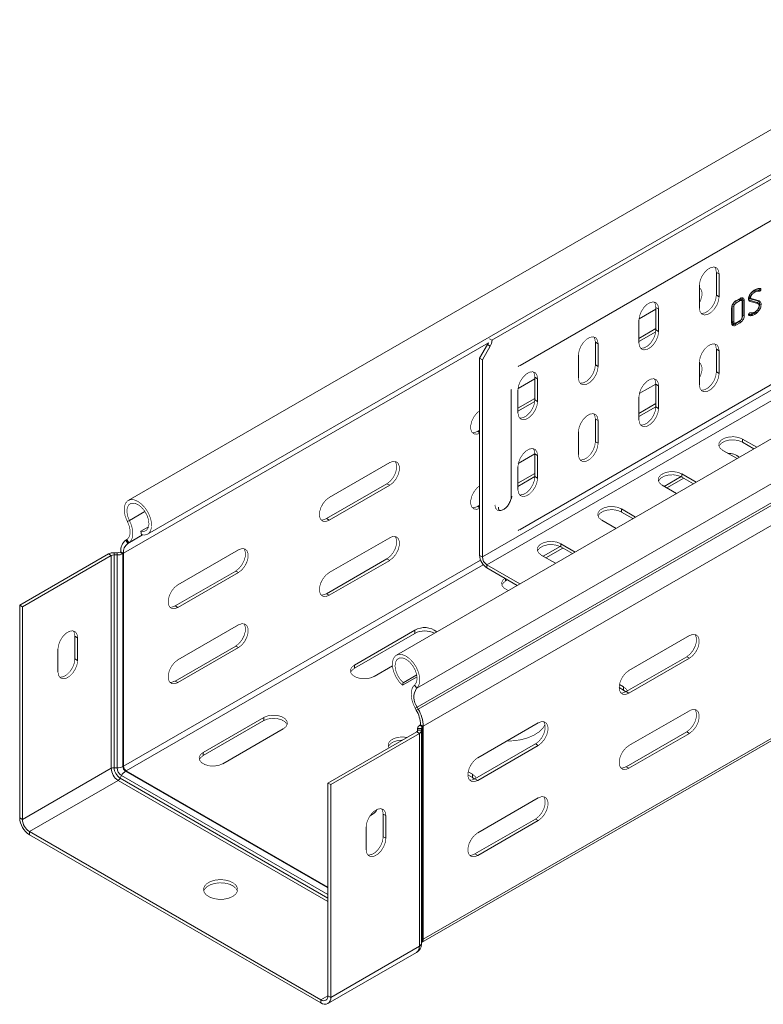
# Model space of a CAD drawing. Header units: millimetres. Extents: x 274 to 1864, y -1378 to 533.
# Tile 1 of 32: x 274 to 447, y -1062 to -831. Entities that reach past the tile are written whole.
import ezdxf

# ---------------------------------------------------------------- set-up
doc = ezdxf.new("R2010")
doc.units = ezdxf.units.MM
doc.linetypes.add('K5LT32768', pattern=[0])
doc.linetypes.add('K5LT32769', pattern=[0])

msp = doc.modelspace()

# ---------------------------------------------------------------- linework, layer by layer
at = {"color": 7, "linetype": 'K5LT32768', "lineweight": 15}
for p, q in [((513.9, -831.39), (384.03, -906.36)), ((488.5, -834.42), (298.99, -943.82)), ((303.54, -951.7), (493.05, -842.3)), ((390.61, -912.24), (507.99, -844.47)), ((551.18, -870.61), (361.68, -980.01)), ((366.43, -987.75), (555.93, -878.35)), ((381.79, -957.03), (516.14, -879.47)), ((382.85, -958.87), (517.2, -881.31)), ((366.55, -992.16), (556.06, -882.76)), ((366.8, -992.6), (556.3, -883.2)), ((390.61, -950.61), (507.99, -882.85)), ((367.96, -996.65), (557.47, -887.25)), ((436.48, -890.49), (437.12, -890.86)), ((436.48, -895.8), (436.48, -890.49)), ((437.12, -896.17), (437.12, -890.86)), ((432.52, -893.51), (432.52, -898.82)), ((446.23, -894.29), (446.52, -894.3)), ((446.36, -894.62), (446.51, -894.9)), ((446.52, -894.3), (446.8, -894.27)), ((446.56, -894.33), (446.88, -894.33)), ((436.48, -895.8), (437.12, -896.17)), ((441.83, -896.83), (440.82, -897.41)), ((442.04, -897.09), (441.03, -897.67)), ((441.04, -897.13), (442.02, -896.56)), ((441.83, -896.83), (442.04, -897.09)), ((442.54, -900.86), (442.54, -897.38)), ((442.67, -897.09), (442.67, -900.51)), ((443.01, -897.14), (443.01, -900.57)), ((446.05, -897.51), (444.21, -897)), ((444.24, -895.91), (444.56, -896.05)), ((444.34, -896.66), (444.62, -896.63)), ((444.34, -896.66), (446.17, -897.17)), ((446.19, -897.79), (444.35, -897.28)), ((444.56, -896.05), (444.5, -896.22)), ((444.62, -896.63), (446.45, -897.14)), ((446.17, -897.17), (446.45, -897.14)), ((446.62, -897.95), (446.95, -898)), ((422.34, -899.05), (418.4, -901.33)), ((422.34, -898.66), (422.98, -899.02)), ((422.34, -903.96), (422.34, -898.66)), ((422.98, -904.33), (422.98, -899.02)), ((440.06, -902.27), (440.06, -898.84)), ((440.2, -898.49), (440.2, -901.97)), ((440.2, -898.49), (440.53, -898.54)), ((440.53, -898.54), (440.53, -902.02)), ((444.29, -899.97), (444.39, -899.96)), ((444.59, -900.29), (444.77, -900.57)), ((444.63, -900), (444.88, -899.96)), ((445.21, -900.05), (445.42, -900.31)), ((445.67, -899.72), (445.92, -899.96)), ((418.38, -901.68), (418.38, -906.98)), ((441.81, -902.01), (440.83, -902.58)), ((441.03, -902.31), (442.04, -901.73)), ((442.02, -902.28), (441.04, -902.84)), ((442.67, -900.51), (442.62, -900.87)), ((442.67, -900.51), (443.01, -900.57)), ((444.02, -900.37), (444.12, -900.57)), ((418.38, -905.91), (422.34, -903.63)), ((418.38, -906.65), (422.32, -904.38)), ((422.34, -903.96), (422.98, -904.33)), ((383.47, -906.03), (384.03, -906.36)), ((408.2, -906.82), (408.84, -907.19)), ((408.2, -912.13), (408.2, -906.82)), ((408.84, -912.49), (408.84, -907.19)), ((381.15, -910.55), (382.98, -907.39)), ((381.79, -910.92), (383.62, -907.75)), ((382.98, -907.39), (383.62, -907.75)), ((436.48, -908.45), (437.12, -908.82)), ((436.48, -913.76), (436.48, -908.45)), ((437.12, -914.13), (437.12, -908.82)), ((381.15, -910.55), (381.79, -910.92)), ((381.15, -910.55), (381.15, -956.66)), ((381.79, -910.92), (381.79, -957.03)), ((404.24, -909.84), (404.24, -915.15)), ((432.52, -911.48), (432.52, -916.78)), ((390.24, -912.42), (390.12, -912.46)), ((390.26, -912.4), (390.61, -912.24)), ((390.51, -912.28), (390.61, -912.24)), ((408.2, -912.13), (408.84, -912.49)), ((436.48, -913.76), (437.12, -914.13)), ((394.06, -915.38), (390.12, -917.66)), ((394.06, -914.98), (394.69, -915.35)), ((394.06, -920.29), (394.06, -914.98)), ((394.69, -920.66), (394.69, -915.35)), ((388.54, -918.27), (388.49, -917.86)), ((388.5, -917.76), (388.51, -917.83)), ((388.54, -942.76), (388.54, -918.27)), ((390.1, -918), (390.1, -923.31)), ((422.34, -916.61), (418.47, -918.84)), ((422.34, -916.62), (422.98, -916.99)), ((422.34, -921.93), (422.34, -916.62)), ((422.98, -922.29), (422.98, -916.99)), ((390.1, -922.24), (394.06, -919.96)), ((390.1, -922.98), (394.03, -920.71)), ((394.06, -920.29), (394.69, -920.66)), ((418.38, -919.64), (418.38, -924.95)), ((418.38, -923.47), (422.34, -921.18)), ((418.38, -924.2), (422.34, -921.92)), ((422.34, -921.93), (422.98, -922.29)), ((408.2, -924.78), (408.84, -925.15)), ((408.2, -930.09), (408.2, -924.78)), ((408.84, -930.46), (408.84, -925.15)), ((380.69, -927.67), (381.15, -927.41)), ((404.24, -927.8), (404.24, -933.11)), ((408.2, -930.09), (408.84, -930.46)), ((445.91, -931.38), (442.58, -929.46)), ((442.58, -930.2), (442.58, -929.46)), ((445.27, -931.75), (442.58, -930.2)), ((437.98, -932.12), (441.31, -934.04)), ((394.06, -932.94), (390.19, -935.17)), ((394.06, -932.95), (394.69, -933.31)), ((394.06, -938.25), (394.06, -932.95)), ((394.69, -938.62), (394.69, -933.31)), ((360.12, -934.98), (345.97, -943.14)), ((367.96, -1046.41), (557.47, -937.01)), ((390.1, -935.97), (390.1, -941.28)), ((367.59, -1047.23), (557.1, -937.83)), ((390.1, -939.8), (394.06, -937.51)), ((390.1, -940.53), (394.06, -938.25)), ((394.06, -938.25), (394.69, -938.62)), ((428.24, -938.26), (424.29, -940.54)), ((428.88, -938.62), (424.92, -940.9)), ((431.77, -939.55), (428.44, -937.63)), ((428.44, -938.36), (428.44, -937.63)), ((431.13, -939.92), (428.44, -938.36)), ((345.34, -948.08), (359.48, -939.92)), ((345.97, -948.45), (360.12, -940.28)), ((359.48, -939.92), (360.12, -940.28)), ((423.84, -940.28), (427.17, -942.2)), ((380.69, -945.23), (381.15, -944.96)), ((417.62, -947.71), (414.29, -945.79)), ((414.29, -946.53), (414.29, -945.79)), ((298.79, -948.71), (299.28, -948.52)), ((345.34, -948.08), (345.97, -948.45)), ((409.7, -948.44), (413.03, -950.37)), ((416.99, -948.08), (414.29, -946.53)), ((301.94, -951.03), (303.76, -949.97)), ((390.24, -950.79), (390.12, -950.84)), ((390.26, -950.78), (390.61, -950.61)), ((390.51, -950.66), (390.61, -950.61)), ((298.66, -952.97), (298.42, -953.12)), ((298.42, -953.12), (298.88, -953.9)), ((298.66, -952.97), (299.13, -953.74)), ((302.1, -951.83), (301.94, -951.03)), ((360.12, -952.53), (345.97, -960.7)), ((299.13, -953.74), (298.88, -953.9)), ((324.76, -955.39), (310.62, -963.55)), ((399.95, -954.58), (396, -956.87)), ((400.6, -954.95), (396.64, -957.23)), ((403.48, -955.88), (400.15, -953.95)), ((400.15, -954.69), (400.15, -953.95)), ((402.84, -956.24), (400.15, -954.69)), ((294.38, -956.34), (273.64, -968.32)), ((295.01, -956.71), (274.27, -968.68)), ((295.01, -956.71), (294.38, -956.34)), ((295.01, -956.71), (295.01, -1006.47)), ((295.69, -956.56), (295.73, -956.04)), ((295.69, -956.56), (295.69, -1006.32)), ((296.39, -956.58), (295.69, -956.56)), ((296.43, -956.06), (295.73, -956.04)), ((296.39, -956.58), (296.43, -956.06)), ((296.39, -956.58), (296.39, -1006.34)), ((297.25, -955.82), (297.11, -955.91)), ((297.75, -956.28), (297.11, -955.91)), ((297.89, -956.19), (297.25, -955.82)), ((297.89, -956.19), (297.75, -956.28)), ((297.75, -956.28), (297.75, -1006.04)), ((297.89, -956.19), (297.89, -1005.95)), ((345.34, -965.64), (359.48, -957.47)), ((345.97, -966), (360.12, -957.84)), ((359.48, -957.47), (360.12, -957.84)), ((381.15, -956.66), (381.79, -957.03)), ((395.56, -956.61), (398.89, -958.53)), ((382.85, -958.87), (390.58, -963.33)), ((382.85, -959.6), (382.85, -958.87)), ((382.85, -959.6), (389.94, -963.69)), ((309.98, -968.49), (324.12, -960.33)), ((310.62, -968.86), (324.76, -960.69)), ((324.12, -960.33), (324.76, -960.69)), ((387.69, -962.4), (387.23, -962.66)), ((345.34, -965.64), (345.97, -966)), ((273.64, -968.32), (273.64, -1018.08)), ((274.27, -968.68), (273.64, -968.32)), ((274.27, -968.68), (274.27, -1018.44)), ((309.98, -968.49), (310.62, -968.86)), ((324.76, -972.94), (310.62, -981.11)), ((286.54, -975.57), (287.18, -975.94)), ((286.54, -980.88), (286.54, -975.57)), ((287.18, -981.25), (287.18, -975.94)), ((366.02, -974.17), (351.88, -982.34)), ((366.02, -974.91), (351.88, -983.07)), ((366.02, -974.91), (366.02, -974.17)), ((416.05, -983.59), (430.19, -975.43)), ((282.58, -978.59), (282.58, -983.9)), ((309.98, -986.05), (324.12, -977.88)), ((310.62, -986.41), (324.76, -978.25)), ((324.12, -977.88), (324.76, -978.25)), ((286.54, -980.88), (287.18, -981.25)), ((429.55, -980.37), (415.41, -988.53)), ((430.19, -980.74), (416.05, -988.9)), ((430.19, -980.74), (429.55, -980.37)), ((351.88, -983.07), (351.88, -982.34)), ((356.47, -984.99), (360.75, -982.52)), ((363.12, -987.06), (366.52, -985.1)), ((363.28, -986.44), (366.45, -984.62)), ((309.98, -986.05), (310.62, -986.41)), ((363.12, -987.06), (363.28, -986.44)), ((366.43, -987.75), (365.94, -987)), ((414.81, -988.17), (413.75, -987.56)), ((414.81, -987.44), (413.82, -986.87)), ((414.81, -988.17), (414.81, -987.44)), ((415.34, -988.57), (414.81, -988.17)), ((416.05, -988.9), (415.41, -988.53)), ((366.55, -992.16), (366.09, -992.4)), ((366.34, -992.84), (366.09, -992.4)), ((366.8, -992.6), (366.55, -992.16)), ((330.67, -994.58), (316.52, -1002.75)), ((330.67, -995.32), (330.67, -994.58)), ((366.8, -992.6), (366.34, -992.84)), ((416.05, -1001.15), (430.19, -992.99)), ((330.67, -995.32), (316.52, -1003.48)), ((367.33, -996.28), (367.18, -996.36)), ((367.18, -996.36), (367.82, -996.73)), ((367.33, -996.28), (367.96, -996.65)), ((367.96, -996.65), (367.82, -996.73)), ((367.82, -1046.49), (367.82, -996.73)), ((367.96, -1046.41), (367.96, -996.65)), ((380.69, -1004), (394.83, -995.84)), ((321.12, -1005.4), (335.26, -997.24)), ((366.43, -997.94), (345.69, -1009.91)), ((367.07, -998.31), (346.33, -1010.28)), ((366.43, -997.94), (367.07, -998.31)), ((366.66, -997.1), (366.66, -997.72)), ((366.66, -997.14), (367.56, -997.12)), ((366.66, -997.14), (366.69, -997.55)), ((366.69, -997.55), (367.59, -997.52)), ((367.07, -1048.07), (367.07, -998.31)), ((367.56, -997.12), (367.59, -997.52)), ((367.59, -1047.33), (367.59, -997.57)), ((429.55, -997.93), (415.41, -1006.09)), ((430.19, -998.29), (416.05, -1006.46)), ((430.19, -998.29), (429.55, -997.93)), ((394.2, -1000.78), (380.06, -1008.94)), ((394.83, -1001.15), (380.69, -1009.31)), ((394.83, -1001.15), (394.2, -1000.78)), ((316.52, -1003.48), (316.52, -1002.75)), ((297.89, -1005.95), (297.75, -1006.04)), ((416.05, -1006.46), (415.41, -1006.09)), ((295.01, -1006.47), (274.27, -1018.44)), ((296.39, -1006.34), (295.69, -1006.32)), ((297.44, -1008.16), (297.11, -1008.78)), ((298.53, -1007.05), (298.38, -1007.14)), ((298.53, -1007.05), (345.69, -1034.28)), ((379.46, -1008.59), (378.39, -1007.97)), ((379.46, -1007.85), (378.47, -1007.28)), ((379.46, -1008.59), (379.46, -1007.85)), ((379.98, -1008.98), (379.46, -1008.59)), ((296.64, -1009.29), (275.9, -1021.26)), ((345.69, -1059.67), (345.69, -1009.91)), ((345.69, -1009.91), (346.33, -1010.28)), ((346.33, -1060.04), (346.33, -1010.28)), ((380.69, -1009.31), (380.06, -1008.94)), ((380.69, -1021.56), (394.83, -1013.4)), ((359.23, -1017.54), (358.6, -1017.17)), ((358.6, -1017.17), (358.6, -1022.48)), ((359.23, -1017.54), (359.23, -1022.84)), ((274.27, -1018.44), (273.64, -1018.08)), ((394.2, -1018.34), (380.06, -1026.5)), ((394.83, -1018.7), (380.69, -1026.87)), ((394.83, -1018.7), (394.2, -1018.34)), ((275.9, -1021.26), (275.9, -1021.99)), ((275.9, -1021.26), (344.06, -1060.61)), ((275.9, -1021.99), (344.06, -1061.35)), ((354.64, -1025.5), (354.64, -1020.19)), ((359.23, -1022.84), (358.6, -1022.48)), ((380.69, -1026.87), (380.06, -1026.5)), ((367.96, -1046.41), (367.82, -1046.49)), ((345.66, -1061.5), (366.4, -1049.53)), ((367.07, -1048.07), (346.33, -1060.04)), ((344.06, -1060.61), (344.06, -1061.35)), ((345.69, -1059.67), (346.33, -1060.04))]:
    msp.add_line(p, q, dxfattribs=at)
at = {"color": 8, "linetype": 'K5LT32769', "lineweight": 15, "true_color": 0x808080}
for p, q in [((297.89, -956.19), (383.19, -906.95)), ((380.69, -927.67), (381.15, -927.94)), ((380.69, -945.23), (381.15, -945.49)), ((299.28, -948.52), (302.92, -946.42)), ((298.88, -953.9), (302.36, -951.89)), ((299.13, -953.74), (302.34, -951.89)), ((297.89, -1005.95), (381.37, -957.76)), ((298.53, -1007.05), (382.01, -958.86)), ((387.23, -962.66), (387.23, -962.13)), ((366.66, -997.71), (366.66, -997.14)), ((366.69, -997.6), (366.69, -997.55)), ((297.44, -1008.16), (345.69, -1036.01)), ((298.38, -1007.14), (345.69, -1034.45)), ((296.64, -1009.29), (345.69, -1037.61)), ((297.11, -1008.78), (345.69, -1036.82)), ((345.69, -1059.67), (344.06, -1060.61))]:
    msp.add_line(p, q, dxfattribs=at)
at = {"color": 7, "linetype": 'K5LT32768', "const_width": 0.15}
for points in [[(437.12, -890.86), (436.98, -890.03), (436.58, -889.46), (435.97, -889.22), (435.22, -889.34), (434.42, -889.8), (433.67, -890.55), (433.06, -891.5), (432.66, -892.52), (432.52, -893.51)], [(436.48, -890.49), (436.34, -889.66), (436.1, -889.24)], [(432.52, -897.62), (432.82, -896.99), (433.09, -895.96), (433.09, -895.04), (432.82, -894.33), (432.52, -894.04)], [(432.91, -900.07), (433.04, -900.09), (433.79, -899.97), (434.58, -899.51), (435.33, -898.76), (435.95, -897.81), (436.34, -896.79), (436.48, -895.8)], [(444.52, -895.47), (444.6, -895.53), (444.68, -895.6), (444.79, -895.69)], [(445.24, -894.86), (445.31, -894.94), (445.37, -895.01), (445.45, -895.12)], [(422.98, -899.02), (422.84, -898.19), (422.44, -897.63), (421.83, -897.39), (421.08, -897.51), (420.28, -897.97), (419.53, -898.71), (418.92, -899.66), (418.52, -900.69), (418.38, -901.68)], [(422.34, -898.66), (422.2, -897.83), (421.95, -897.41)], [(432.52, -898.82), (432.66, -899.65), (433.06, -900.21), (433.67, -900.45), (434.42, -900.34), (435.22, -899.88), (435.97, -899.13), (436.58, -898.18), (436.98, -897.15), (437.12, -896.17)], [(440.38, -897.87), (440.47, -897.92), (440.55, -897.98), (440.67, -898.05)], [(440.82, -897.41), (440.88, -897.49), (440.95, -897.57), (441.03, -897.67)], [(442.47, -897.12), (442.42, -896.99), (442.36, -896.86)], [(442.67, -897.09), (442.77, -897.1), (442.87, -897.12), (443.01, -897.14)], [(444.14, -896.34), (444.29, -896.37), (444.48, -896.39)], [(444.17, -896.11), (444.32, -896.16), (444.5, -896.22)], [(444.21, -897), (444.25, -897.08), (444.29, -897.17), (444.35, -897.28)], [(446.05, -897.51), (446.12, -897.65), (446.19, -897.79)], [(446.31, -897.71), (446.36, -897.84), (446.41, -897.96)], [(446.16, -899.21), (446.29, -899.32), (446.43, -899.42)], [(440.2, -901.97), (440.3, -901.98), (440.4, -902), (440.53, -902.02)], [(440.38, -902.38), (440.53, -902.36), (440.67, -902.35)], [(440.58, -902.42), (440.71, -902.4), (440.84, -902.38)], [(440.83, -902.58), (440.9, -902.66), (440.96, -902.74), (441.04, -902.84)], [(441.81, -902.01), (441.88, -902.09), (441.94, -902.17), (442.02, -902.28)], [(418.38, -906.98), (418.52, -907.81), (418.92, -908.38), (419.53, -908.62), (420.28, -908.5), (421.08, -908.04), (421.83, -907.29), (422.44, -906.35), (422.84, -905.32), (422.98, -904.33)], [(418.77, -908.23), (418.89, -908.25), (419.64, -908.13), (420.44, -907.67), (421.19, -906.92), (421.8, -905.98), (422.2, -904.95), (422.34, -903.96)], [(408.84, -907.19), (408.7, -906.36), (408.3, -905.79), (407.69, -905.55), (406.94, -905.67), (406.14, -906.13), (405.39, -906.88), (404.78, -907.82), (404.38, -908.85), (404.24, -909.84)], [(408.2, -906.82), (408.06, -905.99), (407.81, -905.57)], [(437.12, -908.82), (436.98, -907.99), (436.58, -907.43), (435.97, -907.19), (435.22, -907.31), (434.42, -907.77), (433.67, -908.51), (433.06, -909.46), (432.66, -910.49), (432.52, -911.48)], [(436.48, -908.45), (436.34, -907.63), (436.1, -907.21)], [(432.52, -915.18), (432.82, -914.54), (433.09, -913.52), (433.09, -912.6), (432.82, -911.89), (432.52, -911.6)], [(394.69, -915.35), (394.55, -914.52), (394.16, -913.96), (393.54, -913.72), (392.79, -913.83), (392, -914.29), (391.25, -915.04), (390.63, -915.99), (390.24, -917.02), (390.1, -918)], [(394.06, -914.98), (393.92, -914.16), (393.67, -913.73)], [(404.24, -915.15), (404.38, -915.98), (404.78, -916.54), (405.39, -916.78), (406.14, -916.66), (406.94, -916.2), (407.69, -915.46), (408.3, -914.51), (408.7, -913.48), (408.84, -912.49)], [(404.63, -916.4), (404.75, -916.41), (405.5, -916.3), (406.3, -915.84), (407.05, -915.09), (407.66, -914.14), (408.06, -913.11), (408.2, -912.13)], [(432.52, -916.78), (432.66, -917.61), (433.06, -918.18), (433.67, -918.42), (434.42, -918.3), (435.22, -917.84), (435.97, -917.09), (436.58, -916.15), (436.98, -915.12), (437.12, -914.13)], [(432.91, -918.03), (433.04, -918.05), (433.79, -917.93), (434.58, -917.47), (435.33, -916.72), (435.95, -915.78), (436.34, -914.75), (436.48, -913.76)], [(422.98, -916.99), (422.84, -916.16), (422.44, -915.59), (421.83, -915.35), (421.08, -915.47), (420.28, -915.93), (419.53, -916.68), (418.92, -917.62), (418.52, -918.65), (418.38, -919.64)], [(422.34, -916.62), (422.2, -915.79), (421.95, -915.37)], [(390.1, -923.31), (390.24, -924.14), (390.63, -924.71), (391.25, -924.95), (392, -924.83), (392.79, -924.37), (393.54, -923.62), (394.16, -922.67), (394.55, -921.65), (394.69, -920.66)], [(390.48, -924.56), (390.61, -924.58), (391.36, -924.46), (392.16, -924), (392.91, -923.25), (393.52, -922.31), (393.92, -921.28), (394.06, -920.29)], [(381.15, -922.84), (380.54, -923.34), (379.85, -924.2), (379.34, -925.21), (379.07, -926.23), (379.07, -927.15), (379.34, -927.86), (379.85, -928.27), (380.54, -928.33), (381.15, -928.13)], [(418.38, -924.95), (418.52, -925.77), (418.92, -926.34), (419.53, -926.58), (420.28, -926.46), (421.08, -926), (421.83, -925.26), (422.44, -924.31), (422.84, -923.28), (422.98, -922.29)], [(418.77, -926.2), (418.89, -926.21), (419.64, -926.1), (420.44, -925.64), (421.19, -924.89), (421.8, -923.94), (422.2, -922.91), (422.34, -921.93)], [(408.84, -925.15), (408.7, -924.32), (408.3, -923.76), (407.69, -923.52), (406.94, -923.63), (406.14, -924.09), (405.39, -924.84), (404.78, -925.79), (404.38, -926.82), (404.24, -927.8)], [(408.2, -924.78), (408.06, -923.96), (407.81, -923.53)], [(379.42, -927.96), (379.91, -927.96), (380.69, -927.67)], [(404.63, -934.36), (404.75, -934.38), (405.5, -934.26), (406.3, -933.8), (407.05, -933.05), (407.66, -932.11), (408.06, -931.08), (408.2, -930.09)], [(442.58, -929.46), (441.65, -929.09), (440.56, -928.92), (439.44, -928.98), (438.42, -929.25), (437.62, -929.71), (437.14, -930.3), (437.04, -930.95), (437.33, -931.58), (437.98, -932.12)], [(442.58, -930.2), (441.65, -929.82), (440.56, -929.65), (439.44, -929.71), (438.42, -929.99), (437.62, -930.45), (437.14, -931.04), (437.09, -931.16)], [(394.69, -933.31), (394.55, -932.49), (394.16, -931.92), (393.54, -931.68), (392.79, -931.8), (392, -932.26), (391.25, -933.01), (390.63, -933.95), (390.24, -934.98), (390.1, -935.97)], [(394.06, -932.95), (393.92, -932.12), (393.67, -931.7)], [(404.24, -933.11), (404.38, -933.94), (404.78, -934.51), (405.39, -934.75), (406.14, -934.63), (406.94, -934.17), (407.69, -933.42), (408.3, -932.47), (408.7, -931.45), (408.84, -930.46)], [(359.48, -939.92), (360.27, -939.3), (360.96, -938.44), (361.47, -937.44), (361.74, -936.42), (361.74, -935.5), (361.47, -934.79), (361.39, -934.69)], [(360.12, -940.28), (360.9, -939.67), (361.59, -938.81), (362.11, -937.81), (362.38, -936.78), (362.38, -935.86), (362.11, -935.15), (361.59, -934.74), (360.9, -934.68), (360.12, -934.98)], [(428.44, -937.63), (427.51, -937.25), (426.42, -937.08), (425.3, -937.14), (424.27, -937.42), (423.48, -937.88), (423, -938.47), (422.9, -939.12), (423.19, -939.75), (423.84, -940.28)], [(390.1, -941.28), (390.24, -942.1), (390.63, -942.67), (391.25, -942.91), (392, -942.79), (392.79, -942.33), (393.54, -941.58), (394.16, -940.64), (394.55, -939.61), (394.69, -938.62)], [(390.48, -942.53), (390.61, -942.54), (391.36, -942.43), (392.16, -941.96), (392.91, -941.22), (393.52, -940.27), (393.92, -939.24), (394.06, -938.25)], [(428.44, -938.36), (427.51, -937.99), (426.42, -937.82), (425.3, -937.88), (424.27, -938.15), (423.48, -938.61), (423, -939.2), (422.95, -939.32)], [(381.15, -940.4), (380.54, -940.9), (379.85, -941.76), (379.34, -942.76), (379.07, -943.79), (379.07, -944.71), (379.34, -945.42), (379.85, -945.83), (380.54, -945.89), (381.15, -945.69)], [(302.1, -951.83), (302.94, -951.9), (303.65, -951.64), (304.16, -951.06), (304.44, -950.21), (304.46, -949.16), (304.22, -948), (303.75, -946.83), (303.07, -945.72), (302.24, -944.79), (301.34, -944.09), (300.43, -943.69), (299.59, -943.62), (298.88, -943.89), (298.37, -944.47), (298.09, -945.32), (298.07, -946.37), (298.31, -947.53), (298.79, -948.71)], [(345.97, -943.14), (345.19, -943.75), (344.5, -944.61), (343.98, -945.62), (343.71, -946.64), (343.71, -947.56), (343.98, -948.27), (344.5, -948.68), (345.19, -948.74), (345.97, -948.45)], [(301.94, -951.03), (302.69, -951.07), (303.3, -950.78), (303.7, -950.17), (303.85, -949.32), (303.73, -948.31), (303.37, -947.24), (302.79, -946.23), (302.05, -945.37), (301.23, -944.76), (300.42, -944.46), (299.69, -944.49), (299.13, -944.86), (298.78, -945.53), (298.69, -946.42), (298.86, -947.46), (299.28, -948.52)], [(379.42, -945.52), (379.91, -945.52), (380.69, -945.23)], [(386.34, -946.1), (385.89, -946.22), (385.27, -946.1), (384.86, -945.62), (384.71, -944.86)], [(414.29, -945.79), (413.37, -945.42), (412.28, -945.25), (411.15, -945.3), (410.13, -945.58), (409.33, -946.04), (408.86, -946.63), (408.76, -947.28), (409.05, -947.91), (409.7, -948.44)], [(414.29, -946.53), (413.37, -946.15), (412.28, -945.98), (411.15, -946.04), (410.13, -946.31), (409.33, -946.78), (408.86, -947.37), (408.81, -947.48)], [(298.79, -948.71), (299.08, -949.36), (299.29, -950.02), (299.41, -950.67), (299.44, -951.28), (299.38, -951.83), (299.22, -952.3), (298.98, -952.69), (298.66, -952.97)], [(299.28, -948.52), (299.64, -949.32), (299.89, -950.13), (300.04, -950.92), (300.08, -951.67), (300, -952.34), (299.81, -952.93), (299.52, -953.4), (299.13, -953.74)], [(344.06, -948.37), (344.55, -948.37), (345.34, -948.08)], [(359.48, -957.47), (360.27, -956.86), (360.96, -956), (361.47, -955), (361.74, -953.97), (361.74, -953.05), (361.47, -952.34), (361.39, -952.24)], [(360.12, -957.84), (360.9, -957.23), (361.59, -956.37), (362.11, -955.36), (362.38, -954.34), (362.38, -953.42), (362.11, -952.71), (361.59, -952.3), (360.9, -952.24), (360.12, -952.53)], [(324.12, -960.33), (324.91, -959.71), (325.6, -958.85), (326.11, -957.85), (326.39, -956.83), (326.39, -955.91), (326.11, -955.2), (326.04, -955.1)], [(324.76, -960.69), (325.55, -960.08), (326.24, -959.22), (326.75, -958.22), (327.02, -957.19), (327.02, -956.27), (326.75, -955.56), (326.24, -955.15), (325.55, -955.09), (324.76, -955.39)], [(400.15, -953.95), (399.23, -953.58), (398.14, -953.41), (397.01, -953.47), (395.99, -953.74), (395.19, -954.2), (394.71, -954.8), (394.62, -955.44), (394.91, -956.07), (395.56, -956.61)], [(400.15, -954.69), (399.23, -954.32), (398.14, -954.15), (397.01, -954.2), (395.99, -954.48), (395.19, -954.94), (394.71, -955.53), (394.67, -955.65)], [(345.97, -960.7), (345.19, -961.31), (344.5, -962.17), (343.98, -963.17), (343.71, -964.2), (343.71, -965.12), (343.98, -965.83), (344.5, -966.24), (345.19, -966.3), (345.97, -966)], [(387.06, -962.03), (386.59, -962.46), (386.29, -963.09), (386.39, -963.74), (386.87, -964.33), (387.67, -964.79), (387.89, -964.87)], [(310.62, -963.55), (309.83, -964.16), (309.14, -965.02), (308.63, -966.03), (308.36, -967.05), (308.36, -967.97), (308.63, -968.68), (309.14, -969.09), (309.83, -969.15), (310.62, -968.86)], [(387.23, -962.66), (386.59, -963.2), (386.34, -963.62)], [(344.06, -965.93), (344.55, -965.93), (345.34, -965.64)], [(308.71, -968.78), (309.2, -968.78), (309.98, -968.49)], [(324.12, -977.88), (324.91, -977.27), (325.6, -976.41), (326.11, -975.41), (326.39, -974.38), (326.39, -973.46), (326.11, -972.75), (326.04, -972.65)], [(324.76, -978.25), (325.55, -977.64), (326.24, -976.78), (326.75, -975.77), (327.02, -974.75), (327.02, -973.83), (326.75, -973.12), (326.24, -972.71), (325.55, -972.65), (324.76, -972.94)], [(287.18, -975.94), (287.04, -975.11), (286.64, -974.54), (286.03, -974.3), (285.28, -974.42), (284.48, -974.88), (283.73, -975.63), (283.12, -976.58), (282.72, -977.61), (282.58, -978.59)], [(286.54, -975.57), (286.4, -974.74), (286.16, -974.32)], [(431.47, -975.14), (431.54, -975.24), (431.82, -975.95), (431.82, -976.87), (431.54, -977.89), (431.03, -978.9), (430.34, -979.76), (429.55, -980.37)], [(430.19, -975.43), (430.98, -975.14), (431.67, -975.2), (432.18, -975.61), (432.45, -976.32), (432.45, -977.24), (432.18, -978.26), (431.67, -979.26), (430.98, -980.12), (430.19, -980.74)], [(282.97, -985.15), (283.09, -985.17), (283.84, -985.05), (284.64, -984.59), (285.39, -983.84), (286, -982.9), (286.4, -981.87), (286.54, -980.88)], [(366.43, -987.75), (366.91, -987.13), (367.15, -986.24), (367.13, -985.17), (366.85, -984.01), (366.34, -982.83), (365.63, -981.75), (364.79, -980.85), (363.88, -980.19), (362.98, -979.85), (362.15, -979.83), (361.47, -980.15), (361, -980.78), (360.76, -981.66), (360.78, -982.73), (361.06, -983.9), (361.57, -985.07), (362.28, -986.16), (363.12, -987.06)], [(365.94, -987), (366.36, -986.42), (366.53, -985.59), (366.44, -984.59), (366.09, -983.52), (365.53, -982.5), (364.8, -981.62), (363.99, -980.99), (363.17, -980.66), (362.43, -980.66), (361.85, -981.01), (361.49, -981.65), (361.37, -982.53), (361.52, -983.55), (361.92, -984.62), (362.53, -985.62), (363.28, -986.44)], [(282.58, -983.9), (282.72, -984.73), (283.12, -985.3), (283.73, -985.54), (284.48, -985.42), (285.28, -984.96), (286.03, -984.21), (286.64, -983.26), (287.04, -982.23), (287.18, -981.25)], [(310.62, -981.11), (309.83, -981.72), (309.14, -982.58), (308.63, -983.58), (308.36, -984.61), (308.36, -985.53), (308.63, -986.24), (309.14, -986.65), (309.83, -986.71), (310.62, -986.41)], [(351.88, -982.34), (351.23, -982.87), (350.94, -983.5), (351.04, -984.15), (351.51, -984.74), (352.31, -985.2), (353.34, -985.48), (354.46, -985.53), (355.55, -985.36), (356.47, -984.99)], [(351.88, -983.07), (351.23, -983.61), (350.99, -984.03)], [(416.05, -988.9), (415.26, -989.19), (414.57, -989.13), (414.06, -988.72), (413.78, -988.01), (413.78, -987.09), (414.06, -986.07), (414.57, -985.07), (415.26, -984.21), (416.05, -983.59)], [(308.71, -986.34), (309.2, -986.34), (309.98, -986.05)], [(366.09, -992.4), (365.7, -991.61), (365.41, -990.8), (365.22, -989.99), (365.14, -989.23), (365.18, -988.53), (365.33, -987.91), (365.58, -987.39), (365.94, -987)], [(415.69, -988.37), (415.46, -987.97), (414.81, -987.44)], [(415.41, -988.53), (414.63, -988.83), (414.14, -988.82)], [(335.26, -997.24), (335.91, -996.7), (336.2, -996.07), (336.1, -995.42), (335.63, -994.83), (334.83, -994.37), (333.8, -994.1), (332.68, -994.04), (331.59, -994.21), (330.67, -994.58)], [(336.15, -996.28), (336.1, -996.16), (335.63, -995.57), (334.83, -995.11), (333.8, -994.83), (332.68, -994.78), (331.59, -994.94), (330.67, -995.32)], [(431.47, -992.69), (431.54, -992.8), (431.82, -993.5), (431.82, -994.43), (431.54, -995.45), (431.03, -996.45), (430.34, -997.31), (429.55, -997.93)], [(430.19, -992.99), (430.98, -992.69), (431.67, -992.75), (432.18, -993.16), (432.45, -993.87), (432.45, -994.79), (432.18, -995.82), (431.67, -996.82), (430.98, -997.68), (430.19, -998.29)], [(387.48, -1000.08), (388.9, -1000.04), (390.67, -999.81), (392.33, -999.37), (393.8, -998.74), (395.02, -997.96), (395.94, -997.06), (396.44, -996.26)], [(396.11, -995.55), (396.19, -995.65), (396.46, -996.36), (396.46, -997.28), (396.19, -998.3), (395.68, -999.31), (394.98, -1000.17), (394.2, -1000.78)], [(394.83, -995.84), (395.62, -995.55), (396.31, -995.61), (396.83, -996.02), (397.1, -996.73), (397.1, -997.65), (396.83, -998.67), (396.31, -999.67), (395.62, -1000.53), (394.83, -1001.15)], [(364.15, -999.25), (363.3, -999.14), (362.17, -999.2), (361.15, -999.48), (360.35, -999.94), (359.88, -1000.53), (359.78, -1001.18), (359.97, -1001.67)], [(363.08, -999.87), (362.17, -999.94), (361.15, -1000.21), (360.35, -1000.67), (359.88, -1001.26), (359.83, -1001.38)], [(416.05, -1006.46), (415.26, -1006.75), (414.57, -1006.69), (414.06, -1006.28), (413.78, -1005.57), (413.78, -1004.65), (414.06, -1003.62), (414.57, -1002.62), (415.26, -1001.76), (416.05, -1001.15)], [(316.52, -1002.75), (315.88, -1003.28), (315.58, -1003.91), (315.68, -1004.56), (316.16, -1005.15), (316.96, -1005.61), (317.98, -1005.89), (319.1, -1005.94), (320.19, -1005.77), (321.12, -1005.4)], [(316.52, -1003.48), (315.88, -1004.02), (315.63, -1004.44)], [(380.69, -1009.31), (379.91, -1009.6), (379.22, -1009.54), (378.7, -1009.13), (378.43, -1008.42), (378.43, -1007.5), (378.7, -1006.48), (379.22, -1005.48), (379.91, -1004.62), (380.69, -1004)], [(415.41, -1006.09), (414.63, -1006.38), (414.14, -1006.38)], [(380.33, -1008.78), (380.1, -1008.38), (379.46, -1007.85)], [(380.06, -1008.94), (379.27, -1009.24), (378.78, -1009.23)], [(396.11, -1013.11), (396.19, -1013.21), (396.46, -1013.91), (396.46, -1014.84), (396.19, -1015.86), (395.68, -1016.86), (394.98, -1017.72), (394.2, -1018.34)], [(394.83, -1013.4), (395.62, -1013.1), (396.31, -1013.16), (396.83, -1013.57), (397.1, -1014.28), (397.1, -1015.2), (396.83, -1016.23), (396.31, -1017.23), (395.62, -1018.09), (394.83, -1018.7)], [(354.64, -1020.19), (354.77, -1019.2), (355.17, -1018.17), (355.78, -1017.23), (356.53, -1016.48), (357.33, -1016.02), (358.08, -1015.9), (358.69, -1016.14), (359.09, -1016.71), (359.23, -1017.54)], [(358.21, -1015.92), (358.46, -1016.34), (358.6, -1017.17)], [(358.6, -1022.48), (358.46, -1023.46), (358.06, -1024.49), (357.45, -1025.44), (356.7, -1026.19), (355.9, -1026.65), (355.15, -1026.76), (355.02, -1026.75)], [(380.69, -1026.87), (379.91, -1027.16), (379.22, -1027.1), (378.7, -1026.69), (378.43, -1025.98), (378.43, -1025.06), (378.7, -1024.04), (379.22, -1023.03), (379.91, -1022.17), (380.69, -1021.56)], [(359.23, -1022.84), (359.09, -1023.83), (358.69, -1024.86), (358.08, -1025.8), (357.33, -1026.55), (356.53, -1027.01), (355.78, -1027.13), (355.17, -1026.89), (354.77, -1026.32), (354.64, -1025.5)], [(380.06, -1026.5), (379.27, -1026.79), (378.78, -1026.79)], [(323.42, -1036.45), (324.13, -1035.89), (324.52, -1035.24), (324.56, -1034.55), (324.25, -1033.89), (323.62, -1033.31), (322.72, -1032.86), (321.62, -1032.58), (320.44, -1032.5), (319.27, -1032.63), (318.21, -1032.95), (317.37, -1033.44), (316.81, -1034.05), (316.59, -1034.73), (316.73, -1035.41), (317.2, -1036.04), (317.98, -1036.56), (318.99, -1036.93), (320.14, -1037.11), (321.33, -1037.08), (322.46, -1036.85), (323.42, -1036.45)], [(324.54, -1035.18), (324.25, -1034.62), (323.62, -1034.04), (322.72, -1033.59), (321.62, -1033.32), (320.44, -1033.24), (319.27, -1033.37), (318.21, -1033.69), (317.37, -1034.18), (316.81, -1034.78), (316.64, -1035.18)]]:
    msp.add_lwpolyline(points, dxfattribs=at)
at = {"color": 8, "linetype": 'K5LT32769', "true_color": 0x808080, "const_width": 0.15}
msp.add_lwpolyline([(388.75, -942.78), (388.64, -943.27), (388.61, -943.39)], dxfattribs=at)
at = {"color": 7, "linetype": 'K5LT32768', "lineweight": 15}
for centre, radius, start, end in [((380.04, -905.69), 3.4, 329.9589, 338.1807), ((381.15, -906.26), 2.89, 328.857, 358.0424), ((439.3, -936.71), 3.91, 49.6187, 91.869), ((300.31, -955.54), 3.07, 128.0092, 185.2561), ((300.49, -955.95), 2.61, 128.0108, 185.2549), ((295.61, -958.67), 2.63, 87.2898, 117.898), ((295.63, -957.88), 1.32, 87.2947, 117.895), ((296.51, -953.95), 2.63, 267.2871, 297.9014), ((296.49, -954.74), 1.32, 267.2859, 297.9026), ((384.84, -956.49), 3.69, 182.606, 237.3941), ((384.09, -956.92), 2.31, 182.6061, 237.394), ((368.29, -978.09), 4.53, 51.2996, 120.1515), ((368.32, -979.28), 4.94, 62.9819, 117.7555), ((369.48, -989.87), 3.72, 145.2371, 218.045), ((360.03, -996.52), 7.3, 1.878, 30.2824), ((359.38, -996.93), 8.59, 1.8777, 30.2825), ((367.54, -997.17), 0.878, 113.6913, 178.6323), ((368, -997.13), 0.439, 113.6889, 178.6347), ((366.25, -997.54), 0.439, 293.6959, 358.6251), ((366.71, -997.5), 0.879, 293.6998, 358.6224), ((296.51, -1003.71), 2.63, 267.2871, 297.9014), ((299.13, -1005.97), 1.38, 182.607, 237.393), ((299.27, -1005.89), 1.38, 182.607, 237.393), ((295.63, -1007.64), 1.32, 87.2947, 117.895), ((298.54, -1006.31), 3.53, 182.6058, 237.3941), ((298.77, -1006.18), 3.08, 182.6063, 237.3937), ((298.67, -1006.23), 2.29, 182.6051, 237.3947), ((299.78, -1009.37), 2.63, 122.0954, 152.712), ((295.94, -1008.17), 1.32, 302.0964, 332.7101), ((354.28, -1014.41), 3.38, 292.0176, 330.8673), ((278.55, -1017.85), 4.92, 182.6058, 237.3942), ((277.8, -1018.28), 3.53, 182.6058, 237.3941), ((367.12, -1046.52), 0.85, 303.4986, 7.8124), ((344.7, -1059.83), 1, 230.7976, 9.2134), ((344.95, -1060.26), 1.4, 230.7968, 9.2142)]:
    msp.add_arc(centre, radius, start, end, dxfattribs=at)
at = {"color": 8, "linetype": 'K5LT32769', "lineweight": 15, "true_color": 0x808080}
for centre, radius, start, end in [((366.7, -1047.25), 0.897, 294.0503, 354.6288), ((368.08, -1046.98), 0.554, 117.6185, 150.9851), ((366.84, -1046.56), 0.987, 320.032, 4.2716), ((365.47, -1048.23), 1.6, 305.5487, 5.7641)]:
    msp.add_arc(centre, radius, start, end, dxfattribs=at)
at = {"color": 7, "linetype": 'K5LT32768', "lineweight": 15}
for points, knots in [([(444.01, -896.68), (444.02, -896.52), (444.05, -896.23), (444.23, -895.79), (444.42, -895.51), (444.53, -895.37), (444.57, -895.33)], [0, 0, 0, 0, 0.363699, 0.633251, 0.902022, 1, 1, 1, 1]), ([(444.79, -895.69), (444.75, -895.73), (444.69, -895.81), (444.61, -895.93), (444.58, -896.01), (444.56, -896.05)], [0, 0, 0, 0, 0.413389, 0.704267, 1, 1, 1, 1]), ([(444.57, -895.33), (444.66, -895.23), (444.84, -895.03), (445.14, -894.77), (445.36, -894.64), (445.46, -894.57)], [0, 0, 0, 0, 0.316952, 0.654148, 1, 1, 1, 1]), ([(445.24, -894.86), (445.14, -894.92), (444.97, -895.03), (444.77, -895.2), (444.66, -895.31), (444.63, -895.35)], [0, 0, 0, 0, 0.469755, 0.828862, 1, 1, 1, 1]), ([(445.45, -895.12), (445.43, -895.14), (445.39, -895.16), (445.34, -895.19), (445.31, -895.21), (445.26, -895.25), (445.21, -895.28), (445.16, -895.32), (445.13, -895.35), (445.09, -895.38), (445.06, -895.41), (445.01, -895.45), (444.96, -895.5), (444.92, -895.55), (444.88, -895.58), (444.84, -895.63), (444.81, -895.66), (444.79, -895.69)], [0, 0, 0, 0, 0.106202, 0.159307, 0.212414, 0.265543, 0.371785, 0.424915, 0.478003, 0.531121, 0.584239, 0.637351, 0.743593, 0.796714, 0.849826, 0.902939, 1, 1, 1, 1]), ([(446.36, -894.62), (446.19, -894.61), (445.93, -894.58), (445.54, -894.7), (445.34, -894.8), (445.24, -894.86)], [0, 0, 0, 0, 0.497463, 0.74555, 1, 1, 1, 1]), ([(446.51, -894.9), (446.42, -894.89), (446.26, -894.86), (445.91, -894.9), (445.63, -895.03), (445.45, -895.12)], [0, 0, 0, 0, 0.262549, 0.52551, 1, 1, 1, 1]), ([(445.46, -894.57), (445.66, -894.48), (445.99, -894.31), (446.44, -894.23), (446.68, -894.26), (446.8, -894.27)], [0, 0, 0, 0, 0.418321, 0.70488, 1, 1, 1, 1]), ([(446.45, -894.61), (446.44, -894.61), (446.42, -894.62), (446.39, -894.63), (446.37, -894.63), (446.36, -894.62)], [0, 0, 0, 0, 0.263565, 0.528859, 1, 1, 1, 1]), ([(446.57, -894.38), (446.57, -894.4), (446.56, -894.45), (446.53, -894.51), (446.5, -894.56), (446.48, -894.59), (446.47, -894.6), (446.46, -894.6), (446.46, -894.6), (446.45, -894.61), (446.45, -894.61)], [0, 0, 0, 0, 0.224509, 0.555333, 0.742804, 0.874099, 0.904606, 0.912255, 0.942883, 1, 1, 1, 1]), ([(446.45, -894.61), (446.47, -894.64), (446.52, -894.7), (446.59, -894.79), (446.63, -894.85), (446.66, -894.88)], [0, 0, 0, 0, 0.355778, 0.677936, 1, 1, 1, 1]), ([(446.66, -894.88), (446.64, -894.88), (446.6, -894.9), (446.55, -894.91), (446.52, -894.91), (446.51, -894.9)], [0, 0, 0, 0, 0.301902, 0.724805, 1, 1, 1, 1]), ([(446.52, -894.3), (446.52, -894.31), (446.53, -894.31), (446.55, -894.32), (446.55, -894.33), (446.56, -894.33)], [0, 0, 0, 0, 0.391557, 0.590575, 1, 1, 1, 1]), ([(446.56, -894.33), (446.56, -894.34), (446.56, -894.35), (446.57, -894.36), (446.57, -894.37), (446.57, -894.38), (446.57, -894.38)], [0, 0, 0, 0, 0.48585, 0.548082, 0.799426, 1, 1, 1, 1]), ([(446.57, -894.38), (446.61, -894.39), (446.69, -894.4), (446.8, -894.42), (446.87, -894.43), (446.91, -894.43)], [0, 0, 0, 0, 0.35578, 0.677927, 1, 1, 1, 1]), ([(446.91, -894.43), (446.9, -894.47), (446.89, -894.56), (446.83, -894.68), (446.77, -894.78), (446.72, -894.83), (446.69, -894.85), (446.67, -894.87), (446.66, -894.88)], [0, 0, 0, 0, 0.239893, 0.517671, 0.75362, 0.847718, 0.894661, 1, 1, 1, 1]), ([(446.8, -894.27), (446.81, -894.27), (446.83, -894.28), (446.85, -894.29), (446.87, -894.31), (446.88, -894.32), (446.88, -894.33)], [0, 0, 0, 0, 0.390787, 0.488421, 0.882309, 1, 1, 1, 1]), ([(446.88, -894.33), (446.88, -894.34), (446.9, -894.36), (446.9, -894.4), (446.9, -894.42), (446.91, -894.43)], [0, 0, 0, 0, 0.41406, 0.703536, 1, 1, 1, 1]), ([(440.06, -898.84), (440.08, -898.68), (440.1, -898.38), (440.31, -897.91), (440.58, -897.5), (440.84, -897.25), (441, -897.15), (441.04, -897.13)], [0, 0, 0, 0, 0.247576, 0.479253, 0.692753, 0.909933, 1, 1, 1, 1]), ([(440.67, -898.05), (440.65, -898.09), (440.6, -898.19), (440.54, -898.36), (440.53, -898.48), (440.53, -898.54)], [0, 0, 0, 0, 0.251404, 0.624273, 1, 1, 1, 1]), ([(441.03, -897.67), (440.99, -897.7), (440.9, -897.76), (440.78, -897.89), (440.71, -898), (440.67, -898.05)], [0, 0, 0, 0, 0.297126, 0.693948, 1, 1, 1, 1]), ([(442.35, -896.88), (442.32, -896.84), (442.26, -896.75), (442.09, -896.72), (441.94, -896.77), (441.85, -896.82), (441.83, -896.83)], [0, 0, 0, 0, 0.265165, 0.588573, 0.896963, 1, 1, 1, 1]), ([(442.02, -896.56), (442.15, -896.5), (442.39, -896.39), (442.69, -896.45), (442.91, -896.64), (443, -896.89), (443, -897.08), (443.01, -897.14)], [0, 0, 0, 0, 0.240547, 0.469641, 0.674616, 0.906128, 1, 1, 1, 1]), ([(442.54, -897.38), (442.53, -897.31), (442.52, -897.17), (442.42, -897.05), (442.29, -897.01), (442.15, -897.03), (442.07, -897.08), (442.04, -897.09)], [0, 0, 0, 0, 0.256247, 0.465749, 0.674519, 0.887281, 1, 1, 1, 1]), ([(442.12, -896.47), (442.2, -896.46), (442.35, -896.46), (442.54, -896.6), (442.66, -896.81), (442.67, -897.01), (442.67, -897.09)], [0, 0, 0, 0, 0.240023, 0.497043, 0.80314, 1, 1, 1, 1]), ([(444.35, -897.28), (444.28, -897.24), (444.13, -897.17), (444.03, -896.94), (444.01, -896.76), (444.01, -896.68)], [0, 0, 0, 0, 0.377098, 0.734185, 1, 1, 1, 1]), ([(444.21, -897), (444.14, -896.98), (444.07, -896.95), (444.03, -896.88), (444.03, -896.87)], [0, 0, 0, 0, 0.899162, 1, 1, 1, 1]), ([(444.14, -896.34), (444.15, -896.41), (444.16, -896.54), (444.25, -896.63), (444.31, -896.65), (444.34, -896.66)], [0, 0, 0, 0, 0.44195, 0.781132, 1, 1, 1, 1]), ([(444.5, -896.22), (444.49, -896.25), (444.48, -896.29), (444.48, -896.34), (444.48, -896.38), (444.48, -896.39)], [0, 0, 0, 0, 0.392354, 0.69447, 1, 1, 1, 1]), ([(444.48, -896.39), (444.48, -896.45), (444.49, -896.54), (444.56, -896.61), (444.6, -896.62), (444.62, -896.63)], [0, 0, 0, 0, 0.461556, 0.795433, 1, 1, 1, 1]), ([(446.31, -897.71), (446.28, -897.68), (446.24, -897.61), (446.15, -897.55), (446.08, -897.52), (446.05, -897.51)], [0, 0, 0, 0, 0.366467, 0.681351, 1, 1, 1, 1]), ([(446.62, -897.95), (446.6, -898.14), (446.58, -898.44), (446.4, -898.88), (446.25, -899.09), (446.17, -899.2), (446.16, -899.21)], [0, 0, 0, 0, 0.459703, 0.713517, 0.968045, 1, 1, 1, 1]), ([(446.17, -897.17), (446.24, -897.2), (446.41, -897.27), (446.57, -897.54), (446.6, -897.81), (446.62, -897.95)], [0, 0, 0, 0, 0.28398, 0.623083, 1, 1, 1, 1]), ([(446.41, -897.96), (446.39, -897.93), (446.35, -897.88), (446.27, -897.82), (446.22, -897.8), (446.19, -897.79)], [0, 0, 0, 0, 0.358677, 0.677533, 1, 1, 1, 1]), ([(446.48, -898.32), (446.48, -898.26), (446.48, -898.17), (446.45, -898.05), (446.42, -897.99), (446.41, -897.96)], [0, 0, 0, 0, 0.403007, 0.69999, 1, 1, 1, 1]), ([(446.95, -898), (446.93, -898.22), (446.9, -898.56), (446.69, -899.07), (446.52, -899.3), (446.43, -899.42)], [0, 0, 0, 0, 0.455325, 0.722785, 1, 1, 1, 1]), ([(446.45, -897.14), (446.55, -897.18), (446.75, -897.28), (446.92, -897.6), (446.94, -897.87), (446.95, -898)], [0, 0, 0, 0, 0.346733, 0.693725, 1, 1, 1, 1]), ([(444.59, -900.29), (444.5, -900.31), (444.34, -900.34), (444.14, -900.31), (444.03, -900.3), (443.98, -900.29)], [0, 0, 0, 0, 0.426908, 0.713072, 1, 1, 1, 1]), ([(444.01, -900.41), (444.01, -900.37), (444.02, -900.32), (444.05, -900.22), (444.1, -900.13), (444.15, -900.06), (444.2, -900.02), (444.23, -900), (444.25, -899.99)], [0, 0, 0, 0, 0.239482, 0.358952, 0.599988, 0.790665, 0.842096, 1, 1, 1, 1]), ([(444.25, -899.99), (444.27, -899.98), (444.3, -899.97), (444.34, -899.96), (444.37, -899.96), (444.39, -899.96)], [0, 0, 0, 0, 0.354055, 0.619668, 1, 1, 1, 1]), ([(444.39, -899.96), (444.47, -899.97), (444.64, -899.98), (444.98, -899.97), (445.26, -899.85), (445.44, -899.76)], [0, 0, 0, 0, 0.261918, 0.524109, 1, 1, 1, 1]), ([(445.21, -900.05), (445.11, -900.11), (444.95, -900.19), (444.74, -900.26), (444.64, -900.28), (444.59, -900.29)], [0, 0, 0, 0, 0.494023, 0.746169, 1, 1, 1, 1]), ([(445.42, -900.31), (445.32, -900.37), (445.16, -900.45), (444.94, -900.53), (444.83, -900.56), (444.77, -900.57)], [0, 0, 0, 0, 0.441698, 0.719722, 1, 1, 1, 1]), ([(445.67, -899.72), (445.62, -899.76), (445.52, -899.84), (445.37, -899.95), (445.26, -900.02), (445.21, -900.05)], [0, 0, 0, 0, 0.315944, 0.65676, 1, 1, 1, 1]), ([(445.92, -899.96), (445.87, -900), (445.77, -900.08), (445.61, -900.2), (445.49, -900.27), (445.42, -900.31)], [0, 0, 0, 0, 0.294288, 0.588765, 1, 1, 1, 1]), ([(445.44, -899.76), (445.54, -899.7), (445.72, -899.58), (445.98, -899.34), (446.14, -899.16), (446.21, -899.08)], [0, 0, 0, 0, 0.363272, 0.678577, 1, 1, 1, 1]), ([(446.16, -899.21), (446.11, -899.26), (446.02, -899.36), (445.86, -899.53), (445.74, -899.64), (445.67, -899.72)], [0, 0, 0, 0, 0.278941, 0.557947, 1, 1, 1, 1]), ([(446.43, -899.42), (446.38, -899.47), (446.29, -899.57), (446.12, -899.75), (446, -899.88), (445.92, -899.96)], [0, 0, 0, 0, 0.266828, 0.533696, 1, 1, 1, 1]), ([(446.21, -899.08), (446.23, -899.05), (446.28, -898.99), (446.35, -898.88), (446.38, -898.78), (446.41, -898.72)], [0, 0, 0, 0, 0.255257, 0.511245, 1, 1, 1, 1]), ([(446.41, -898.72), (446.43, -898.65), (446.46, -898.55), (446.48, -898.42), (446.48, -898.35), (446.48, -898.32)], [0, 0, 0, 0, 0.488974, 0.742357, 1, 1, 1, 1]), ([(441.04, -902.84), (440.94, -902.89), (440.73, -903), (440.43, -902.97), (440.2, -902.81), (440.08, -902.56), (440.07, -902.35), (440.06, -902.27)], [0, 0, 0, 0, 0.192142, 0.423328, 0.633398, 0.85788, 1, 1, 1, 1]), ([(440.83, -902.58), (440.73, -902.62), (440.53, -902.72), (440.28, -902.67), (440.12, -902.59), (440.09, -902.51), (440.08, -902.5)], [0, 0, 0, 0, 0.327889, 0.67386, 0.987503, 1, 1, 1, 1]), ([(440.2, -901.97), (440.2, -902.02), (440.21, -902.15), (440.27, -902.3), (440.35, -902.35), (440.38, -902.38)], [0, 0, 0, 0, 0.300489, 0.703717, 1, 1, 1, 1]), ([(440.38, -902.38), (440.39, -902.38), (440.43, -902.4), (440.47, -902.41), (440.53, -902.41), (440.56, -902.42), (440.58, -902.42)], [0, 0, 0, 0, 0.257539, 0.515139, 0.757299, 1, 1, 1, 1]), ([(440.53, -902.02), (440.53, -902.06), (440.54, -902.16), (440.59, -902.28), (440.65, -902.33), (440.67, -902.35)], [0, 0, 0, 0, 0.297123, 0.693904, 1, 1, 1, 1]), ([(440.67, -902.35), (440.69, -902.35), (440.72, -902.37), (440.78, -902.38), (440.82, -902.38), (440.84, -902.38)], [0, 0, 0, 0, 0.318159, 0.657802, 1, 1, 1, 1]), ([(440.84, -902.38), (440.86, -902.38), (440.9, -902.37), (440.97, -902.34), (441.01, -902.32), (441.03, -902.31)], [0, 0, 0, 0, 0.325679, 0.661013, 1, 1, 1, 1]), ([(442.17, -901.71), (442.1, -901.78), (441.98, -901.91), (441.86, -901.98), (441.81, -902.01)], [0, 0, 0, 0, 0.619963, 1, 1, 1, 1]), ([(443.01, -900.57), (443, -900.69), (442.98, -900.95), (442.82, -901.39), (442.56, -901.81), (442.28, -902.12), (442.09, -902.23), (442.02, -902.28)], [0, 0, 0, 0, 0.19212, 0.426695, 0.637606, 0.87234, 1, 1, 1, 1]), ([(442.04, -901.73), (442.11, -901.68), (442.24, -901.58), (442.41, -901.35), (442.51, -901.13), (442.53, -900.96), (442.54, -900.88), (442.54, -900.86)], [0, 0, 0, 0, 0.26805, 0.512807, 0.733637, 0.927892, 1, 1, 1, 1]), ([(444.12, -900.57), (444.11, -900.57), (444.09, -900.56), (444.06, -900.55), (444.04, -900.53), (444.03, -900.51), (444.01, -900.48), (444.01, -900.44), (444.01, -900.41)], [0, 0, 0, 0, 0.223987, 0.336093, 0.448256, 0.560394, 0.672542, 1, 1, 1, 1]), ([(444.77, -900.57), (444.67, -900.59), (444.51, -900.62), (444.3, -900.6), (444.18, -900.58), (444.12, -900.57)], [0, 0, 0, 0, 0.406706, 0.702808, 1, 1, 1, 1]), ([(386.37, -946.08), (386.58, -945.98), (387.06, -945.75), (387.68, -945.14), (388.2, -944.33), (388.5, -943.49), (388.53, -942.96), (388.54, -942.76)], [0, 0, 0, 0, 0.175918, 0.385135, 0.613029, 0.854612, 1, 1, 1, 1]), ([(386.41, -946.06), (386.39, -946.08), (386.19, -946.2), (385.92, -946.2), (385.76, -946.17), (385.66, -946.08), (385.53, -945.75), (385.52, -945.47), (385.52, -945.38)], [0, 0, 0, 0, 0.025661, 0.232585, 0.444943, 0.699381, 0.898965, 1, 1, 1, 1]), ([(366.37, -1049.5), (366.54, -1049.41), (366.95, -1049.18), (367.35, -1048.57), (367.57, -1047.92), (367.59, -1047.5), (367.59, -1047.33)], [0, 0, 0, 0, 0.221582, 0.521169, 0.807331, 1, 1, 1, 1])]:
    msp.add_open_spline(points, degree=3, knots=knots, dxfattribs=at)

doc.saveas('drawing.dxf')
